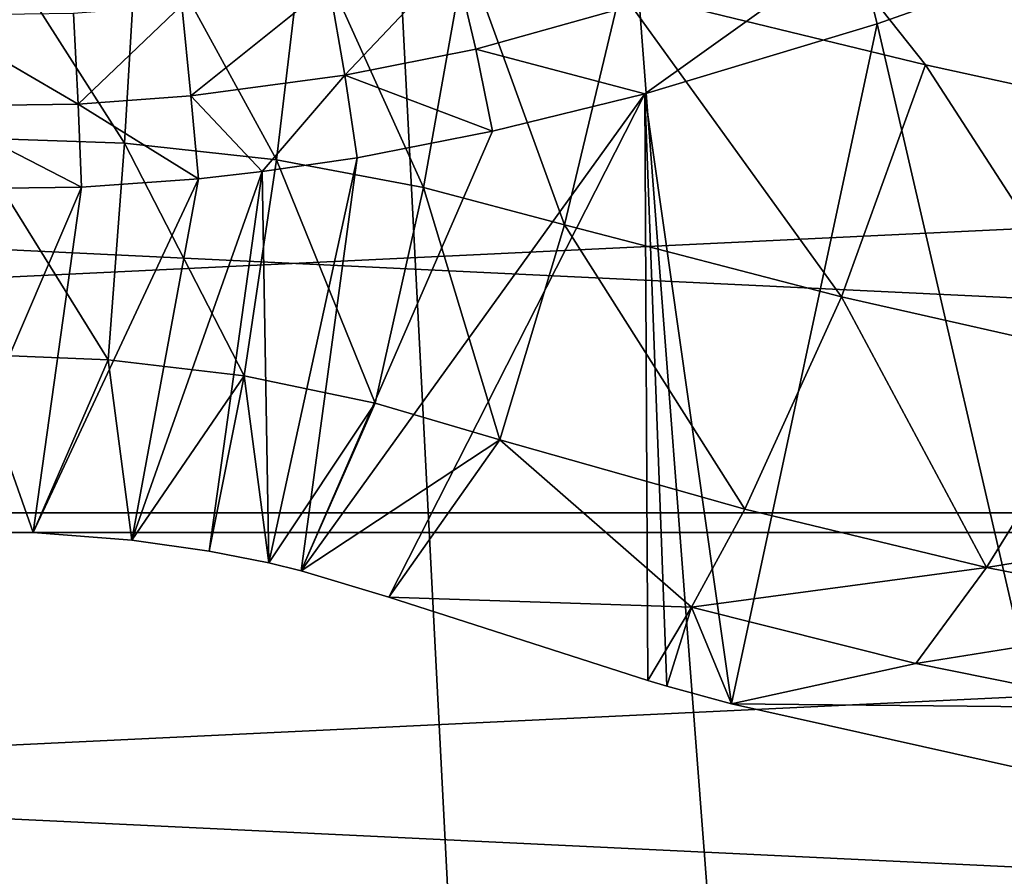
# Model space of a CAD drawing. Header units: millimetres. Extents: x -27 to 27, y -124 to 12.
# Tile 57 of 162: x 0.13 to 2.72, y -46.8 to -44.55. Entities that reach past the tile are written whole.
import ezdxf

# ---------------------------------------------------------------- set-up
doc = ezdxf.new("R2010")
doc.units = ezdxf.units.MM
doc.header["$LTSCALE"] = 25.4
doc.layers.get('0').update_dxf_attribs({"true_color": 0xff5454})

# ---------------------------------------------------------------- blocks, each defined once
blk = doc.blocks.new('MONO-I-KINKIET-PRZEW_D-GOLD-7773.STL')
at = {"color": 250, "true_color": 0x262626}
mesh = blk.add_polyface(dxfattribs=at)
corners = [(-9.6628, -12.4798, 1527.9708), (-8.5, -13.3107, 1528.8018), (-8.5, -12.192, 1527.683), (-14.1047, -13.9924, 1529.4834), (-9.1357, -13.4728, 1528.9639), (-13.3354, -14.9029, 1530.3939), (-18.0933, -16.0415, 1531.5325), (-17.1064, -16.8402, 1532.3312), (-21.5004, -18.5613, 1534.0522), (-20.3276, -19.2226, 1534.7135), (-24.2164, -21.4707, 1536.9617), (-22.8955, -21.9733, 1537.4644), (-26.1541, -24.6763, 1540.1674), (-24.7275, -25.0041, 1540.4951), (-27.2511, -28.0751, 1543.566), (-25.7647, -28.2174, 1543.7084), (-27.4723, -31.5577, 1547.0487), (-25.9738, -31.5101, 1547.0011), (-25.3481, -34.7763, 1550.2673), (-26.8105, -35.0123, 1550.5033), (-23.9077, -37.911, 1553.402), (-25.287, -38.3278, 1553.8188), (-21.6989, -40.8134, 1556.3044), (-22.9508, -41.3977, 1556.8887), (-18.7927, -43.3903, 1558.8813), (-19.8769, -44.1233, 1559.6143), (-15.2824, -45.5589, 1561.0499), (-16.1641, -46.417, 1561.908), (-11.281, -47.2494, 1562.7404), (-11.9318, -48.205, 1563.696), (-6.917, -48.4075, 1563.8986), (-7.316, -49.43, 1564.9209), (-2.3306, -48.996, 1564.4871), (2.3306, -48.996, 1564.4871), (8.5, -13.3107, 1528.8018), (9.6628, -12.4798, 1527.9708), (8.5, -12.192, 1527.683), (14.1047, -13.9924, 1529.4834), (9.1357, -13.4728, 1528.9639), (13.3354, -14.9029, 1530.3939), (18.0933, -16.0415, 1531.5325), (17.1064, -16.8402, 1532.3312), (21.5004, -18.5613, 1534.0522), (20.3276, -19.2226, 1534.7135), (24.2164, -21.4707, 1536.9617), (22.8955, -21.9733, 1537.4644), (26.1541, -24.6763, 1540.1674), (24.7275, -25.0041, 1540.4951), (27.2511, -28.0751, 1543.566), (25.7647, -28.2174, 1543.7084), (27.4723, -31.5577, 1547.0487), (25.9738, -31.5101, 1547.0011), (25.3481, -34.7763, 1550.2673), (26.8105, -35.0123, 1550.5033), (23.9077, -37.911, 1553.402), (25.287, -38.3278, 1553.8188), (21.6989, -40.8134, 1556.3044), (22.9508, -41.3977, 1556.8887), (18.7927, -43.3903, 1558.8813), (19.8769, -44.1233, 1559.6143), (15.2824, -45.5589, 1561.0499), (16.1641, -46.417, 1561.908), (11.281, -47.2494, 1562.7404), (11.9318, -48.205, 1563.696), (6.917, -48.4075, 1563.8986), (7.316, -49.43, 1564.9209), (-2.4651, -50.0524, 1565.5435), (2.4651, -50.0524, 1565.5435)]
mesh.append_faces([[corners[k] for k in face] for face in [(0, 1, 2), (34, 35, 36), (65, 66, 67)]], dxfattribs={"vtx0": -1, "color": 250})
mesh.append_faces([[corners[k] for k in face] for face in [(1, 3, 4), (4, 3, 5), (5, 6, 7), (7, 8, 9), (9, 10, 11), (11, 12, 13), (13, 14, 15), (15, 16, 17), (17, 16, 18), (18, 19, 20), (20, 21, 22), (22, 23, 24), (24, 25, 26), (26, 27, 28), (28, 29, 30), (30, 31, 32), (32, 31, 33), (35, 34, 37), (37, 39, 40), (40, 41, 42), (42, 43, 44), (44, 45, 46), (46, 47, 48), (48, 49, 50), (50, 52, 53), (53, 54, 55), (55, 56, 57), (57, 58, 59), (59, 60, 61), (61, 62, 63), (63, 64, 65)]], dxfattribs={"vtx0": -1, "vtx1": -1, "color": 250})
mesh.append_faces([[corners[k] for k in face] for face in [(65, 33, 31)]], dxfattribs={"vtx0": -1, "vtx1": -1, "vtx2": -1, "color": 250})
mesh.append_faces([[corners[k] for k in face] for face in [(1, 0, 3), (5, 3, 6), (7, 6, 8), (9, 8, 10), (11, 10, 12), (13, 12, 14), (15, 14, 16), (18, 16, 19), (20, 19, 21), (22, 21, 23), (24, 23, 25), (26, 25, 27), (28, 27, 29), (30, 29, 31), (37, 34, 38), (37, 38, 39), (40, 39, 41), (42, 41, 43), (44, 43, 45), (46, 45, 47), (48, 47, 49), (50, 49, 51), (50, 51, 52), (53, 52, 54), (55, 54, 56), (57, 56, 58), (59, 58, 60), (61, 60, 62), (63, 62, 64), (65, 64, 33), (65, 31, 66)]], dxfattribs={"vtx0": -1, "vtx2": -1, "color": 250})
at = {"color": 18, "true_color": 0x000000}
mesh = blk.add_polyface(dxfattribs=at)
corners = [(-10.6436, -14.6897, 1530.1808), (-7.5, -22.2, 1537.691), (-7.5, -13.8219, 1529.3129), (-13.5932, -15.8491, 1531.3401), (-16.2952, -17.2788, 1532.7698), (-18.7002, -18.9528, 1534.4437), (-20.7645, -20.8405, 1536.3315), (-22.4504, -22.9077, 1538.3987), (7.5, -22.2, 1537.691), (10.6436, -14.6897, 1530.1808), (7.5, -13.8219, 1529.3129), (13.5932, -15.8491, 1531.3401), (16.2952, -17.2788, 1532.7698), (18.7002, -18.9528, 1534.4437), (20.7645, -20.8405, 1536.3315), (22.4504, -22.9077, 1538.3987), (-23.7272, -25.1166, 1540.6075), (23.7272, -25.1166, 1540.6075), (-24.5717, -27.4269, 1542.918), (24.5717, -27.4269, 1542.918), (-24.9684, -29.7967, 1545.2876), (24.9684, -29.7967, 1545.2876), (-24.9102, -32.1826, 1547.6736), (24.9102, -32.1826, 1547.6736), (-24.398, -34.5412, 1550.0322), (24.398, -34.5412, 1550.0322), (-23.4413, -36.8296, 1552.3206), (23.4413, -36.8296, 1552.3206), (-22.0575, -39.006, 1554.4969), (22.0575, -39.006, 1554.4969), (-20.2717, -41.0308, 1556.5217), (20.2717, -41.0308, 1556.5217), (-18.1165, -42.8671, 1558.358), (18.1165, -42.8671, 1558.358), (-15.6313, -44.4814, 1559.9724), (15.6313, -44.4814, 1559.9724), (-12.8612, -45.8443, 1561.3353), (12.8612, -45.8443, 1561.3353), (-9.8567, -46.931, 1562.422), (9.8567, -46.931, 1562.422), (-6.6726, -47.7217, 1563.2126), (6.6726, -47.7217, 1563.2126), (-3.367, -48.2019, 1563.6929), (3.367, -48.2019, 1563.6929), (0, -48.3629, 1563.854)]
mesh.append_faces([[corners[k] for k in face] for face in [(0, 1, 2), (8, 9, 10), (43, 42, 44)]], dxfattribs={"vtx0": -1, "color": 18})
mesh.append_faces([[corners[k] for k in face] for face in [(1, 7, 8), (9, 8, 11), (11, 8, 12), (12, 8, 13), (13, 8, 14), (14, 8, 15), (15, 16, 17), (17, 18, 19), (19, 20, 21), (21, 22, 23), (23, 24, 25), (25, 26, 27), (27, 28, 29), (29, 30, 31), (31, 32, 33), (33, 34, 35), (35, 36, 37), (37, 38, 39), (39, 40, 41), (41, 42, 43)]], dxfattribs={"vtx0": -1, "vtx1": -1, "color": 18})
mesh.append_faces([[corners[k] for k in face] for face in [(15, 8, 7)]], dxfattribs={"vtx0": -1, "vtx1": -1, "vtx2": -1, "color": 18})
mesh.append_faces([[corners[k] for k in face] for face in [(1, 0, 3), (1, 3, 4), (1, 4, 5), (1, 5, 6), (1, 6, 7), (15, 7, 16), (17, 16, 18), (19, 18, 20), (21, 20, 22), (23, 22, 24), (25, 24, 26), (27, 26, 28), (29, 28, 30), (31, 30, 32), (33, 32, 34), (35, 34, 36), (37, 36, 38), (39, 38, 40), (41, 40, 42)]], dxfattribs={"vtx0": -1, "vtx2": -1, "color": 18})
mesh = blk.add_polyface(dxfattribs=at)
corners = [(10.6436, -16.104, 1528.7665), (7.5, -23.6142, 1536.2767), (7.5, -15.2361, 1527.8987), (13.5932, -17.2633, 1529.9259), (16.2952, -18.693, 1531.3556), (18.7002, -20.367, 1533.0295), (20.7645, -22.2548, 1534.9174), (22.4504, -24.3219, 1536.9845), (-7.5, -23.6142, 1536.2767), (-10.6436, -16.104, 1528.7665), (-7.5, -15.2361, 1527.8987), (-13.5932, -17.2633, 1529.9259), (-16.2952, -18.693, 1531.3556), (-18.7002, -20.367, 1533.0295), (-20.7645, -22.2548, 1534.9174), (-22.4504, -24.3219, 1536.9845), (23.7272, -26.5308, 1539.1934), (-23.7272, -26.5308, 1539.1934), (24.5717, -28.8411, 1541.5037), (-24.5717, -28.8411, 1541.5037), (24.9684, -31.2109, 1543.8734), (-24.9684, -31.2109, 1543.8734), (24.9102, -33.5968, 1546.2594), (-24.9102, -33.5968, 1546.2594), (24.398, -35.9554, 1548.618), (-24.398, -35.9554, 1548.618), (23.4413, -38.2438, 1550.9064), (-23.4413, -38.2438, 1550.9064), (22.0575, -40.4202, 1553.0828), (-22.0575, -40.4202, 1553.0828), (20.2717, -42.445, 1555.1075), (-20.2717, -42.445, 1555.1075), (18.1165, -44.2813, 1556.9438), (-18.1165, -44.2813, 1556.9438), (15.6313, -45.8956, 1558.5581), (-15.6313, -45.8956, 1558.5581), (12.8612, -47.2585, 1559.921), (-12.8612, -47.2585, 1559.921), (9.8567, -48.3452, 1561.0078), (-9.8567, -48.3452, 1561.0078), (6.6726, -49.1359, 1561.7985), (-6.6726, -49.1359, 1561.7985), (3.367, -49.6161, 1562.2787), (-3.367, -49.6161, 1562.2787), (0, -49.7772, 1562.4397)]
mesh.append_faces([[corners[k] for k in face] for face in [(0, 1, 2), (8, 9, 10), (43, 42, 44)]], dxfattribs={"vtx0": -1, "color": 18})
mesh.append_faces([[corners[k] for k in face] for face in [(1, 7, 8), (9, 8, 11), (11, 8, 12), (12, 8, 13), (13, 8, 14), (14, 8, 15), (15, 16, 17), (17, 18, 19), (19, 20, 21), (21, 22, 23), (23, 24, 25), (25, 26, 27), (27, 28, 29), (29, 30, 31), (31, 32, 33), (33, 34, 35), (35, 36, 37), (37, 38, 39), (39, 40, 41), (41, 42, 43)]], dxfattribs={"vtx0": -1, "vtx1": -1, "color": 18})
mesh.append_faces([[corners[k] for k in face] for face in [(15, 8, 7)]], dxfattribs={"vtx0": -1, "vtx1": -1, "vtx2": -1, "color": 18})
mesh.append_faces([[corners[k] for k in face] for face in [(1, 0, 3), (1, 3, 4), (1, 4, 5), (1, 5, 6), (1, 6, 7), (15, 7, 16), (17, 16, 18), (19, 18, 20), (21, 20, 22), (23, 22, 24), (25, 24, 26), (27, 26, 28), (29, 28, 30), (31, 30, 32), (33, 32, 34), (35, 34, 36), (37, 36, 38), (39, 38, 40), (41, 40, 42)]], dxfattribs={"vtx0": -1, "vtx2": -1, "color": 18})
at = {"color": 250, "true_color": 0x262626}
mesh = blk.add_polyface(dxfattribs=at)
corners = [(0, -21.4929, 1516.4778), (4.9103, -85.7986, 1452.7971), (0, -85.4861, 1452.4846), (4.9103, -21.8054, 1516.7903)]
mesh.append_faces([[corners[k] for k in face] for face in [(0, 1, 2), (1, 0, 3)]], dxfattribs={"vtx0": -1, "color": 250})
mesh = blk.add_polyface(dxfattribs=at)
corners = [(2.3306, -67.7183, 1472.5217), (0, -22.5536, 1517.5385), (0, -67.6443, 1472.4478)]
mesh.append_faces([[corners[k] for k in face] for face in [(0, 1, 2)]], dxfattribs={"color": 250})
mesh = blk.add_polyface(dxfattribs=at)
corners = [(4.6425, -22.849, 1517.8339), (0, -22.5536, 1517.5385), (2.3306, -67.7183, 1472.5217)]
mesh.append_faces([[corners[k] for k in face] for face in [(0, 1, 2)]], dxfattribs={"color": 250})
mesh = blk.add_polyface(dxfattribs=at)
corners = [(4.6425, -22.849, 1517.8339), (2.3306, -67.7183, 1472.5217), (4.6425, -67.9398, 1472.7432)]
mesh.append_faces([[corners[k] for k in face] for face in [(0, 1, 2)]], dxfattribs={"color": 250})
at = {"color": 18, "true_color": 0x000000}
mesh = blk.add_polyface(dxfattribs=at)
corners = [(1.8303, -43.8114, 1556.6346), (2.5091, -44.6673, 1557.0343), (1.7071, -44.4718, 1557.295), (3.3026, -44.8407, 1556.7585)]
mesh.append_faces([[corners[k] for k in face] for face in [(0, 1, 2), (1, 0, 3)]], dxfattribs={"vtx0": -1, "color": 18})
mesh = blk.add_polyface(dxfattribs=at)
corners = [(3.5488, -44.1971, 1556.1149), (3.3026, -44.8407, 1556.7585), (1.8303, -43.8114, 1556.6346)]
mesh.append_faces([[corners[k] for k in face] for face in [(0, 1, 2)]], dxfattribs={"color": 18})
mesh = blk.add_polyface(dxfattribs=at)
corners = [(0.4043, -44.8733, 1558.174), (-0.0011, -44.8587, 1558.1917), (-0.001, -44.2385, 1557.5714)]
mesh.append_faces([[corners[k] for k in face] for face in [(0, 1, 2)]], dxfattribs={"color": 18})
mesh = blk.add_polyface(dxfattribs=at)
corners = [(0.4412, -44.2533, 1557.554), (0.4043, -44.8733, 1558.174), (-0.001, -44.2385, 1557.5714)]
mesh.append_faces([[corners[k] for k in face] for face in [(0, 1, 2)]], dxfattribs={"color": 18})
mesh = blk.add_polyface(dxfattribs=at)
corners = [(0.8034, -44.9168, 1558.1208), (0.4043, -44.8733, 1558.174), (0.4412, -44.2533, 1557.554)]
mesh.append_faces([[corners[k] for k in face] for face in [(0, 1, 2)]], dxfattribs={"color": 18})
mesh = blk.add_polyface(dxfattribs=at)
corners = [(0.877, -44.2977, 1557.5016), (0.8034, -44.9168, 1558.1208), (0.4412, -44.2533, 1557.554)]
mesh.append_faces([[corners[k] for k in face] for face in [(0, 1, 2)]], dxfattribs={"color": 18})
mesh = blk.add_polyface(dxfattribs=at)
corners = [(1.1901, -44.9894, 1558.0321), (0.8034, -44.9168, 1558.1208), (0.877, -44.2977, 1557.5016)]
mesh.append_faces([[corners[k] for k in face] for face in [(0, 1, 2)]], dxfattribs={"color": 18})
mesh = blk.add_polyface(dxfattribs=at)
corners = [(1.3004, -44.3716, 1557.4143), (1.1901, -44.9894, 1558.0321), (0.877, -44.2977, 1557.5016)]
mesh.append_faces([[corners[k] for k in face] for face in [(0, 1, 2)]], dxfattribs={"color": 18})
mesh = blk.add_polyface(dxfattribs=at)
corners = [(2.3272, -44.346, 1559.8727), (1.2714, -44.39, 1559.9725), (1.3271, -44.6261, 1559.9858)]
mesh.append_faces([[corners[k] for k in face] for face in [(0, 1, 2)]], dxfattribs={"color": 18})
mesh = blk.add_polyface(dxfattribs=at)
corners = [(2.3272, -44.346, 1559.8727), (1.3271, -44.6261, 1559.9858), (1.771, -44.7434, 1559.8497)]
mesh.append_faces([[corners[k] for k in face] for face in [(0, 1, 2)]], dxfattribs={"color": 18})
mesh = blk.add_polyface(dxfattribs=at)
corners = [(2.3821, -44.5597, 1559.7649), (2.3272, -44.346, 1559.8727), (1.771, -44.7434, 1559.8497)]
mesh.append_faces([[corners[k] for k in face] for face in [(0, 1, 2)]], dxfattribs={"color": 18})
mesh = blk.add_polyface(dxfattribs=at)
corners = [(2.7381, -44.4331, 1559.6958), (2.3272, -44.346, 1559.8727), (2.3821, -44.5597, 1559.7649)]
mesh.append_faces([[corners[k] for k in face] for face in [(0, 1, 2)]], dxfattribs={"color": 18})
mesh = blk.add_polyface(dxfattribs=at)
corners = [(0.9829, -44.6946, 1560.0034), (1.2714, -44.39, 1559.9725), (0.9418, -44.4574, 1559.9895), (1.3271, -44.6261, 1559.9858)]
mesh.append_faces([[corners[k] for k in face] for face in [(0, 1, 2), (1, 0, 3)]], dxfattribs={"vtx0": -1, "color": 18})
mesh = blk.add_polyface(dxfattribs=at)
corners = [(1.56, -45.0876, 1557.9109), (1.1901, -44.9894, 1558.0321), (1.3004, -44.3716, 1557.4143)]
mesh.append_faces([[corners[k] for k in face] for face in [(0, 1, 2)]], dxfattribs={"color": 18})
mesh = blk.add_polyface(dxfattribs=at)
corners = [(1.7071, -44.4718, 1557.295), (1.56, -45.0876, 1557.9109), (1.3004, -44.3716, 1557.4143)]
mesh.append_faces([[corners[k] for k in face] for face in [(0, 1, 2)]], dxfattribs={"color": 18})
mesh = blk.add_polyface(dxfattribs=at)
corners = [(2.8385, -46.5338, 1558.0356), (2.7381, -44.4331, 1559.6958), (2.3821, -44.5597, 1559.7649)]
mesh.append_faces([[corners[k] for k in face] for face in [(0, 1, 2)]], dxfattribs={"color": 18})
mesh = blk.add_polyface(dxfattribs=at)
corners = [(0.5789, -44.7487, 1560.0171), (0.9418, -44.4574, 1559.9895), (0.5547, -44.5106, 1560.0028), (0.9829, -44.6946, 1560.0034)]
mesh.append_faces([[corners[k] for k in face] for face in [(0, 1, 2), (1, 0, 3)]], dxfattribs={"vtx0": -1, "color": 18})
mesh = blk.add_polyface(dxfattribs=at)
corners = [(2.2885, -45.2766, 1557.6436), (1.56, -45.0876, 1557.9109), (1.7071, -44.4718, 1557.295)]
mesh.append_faces([[corners[k] for k in face] for face in [(0, 1, 2)]], dxfattribs={"color": 18})
mesh = blk.add_polyface(dxfattribs=at)
corners = [(2.5091, -44.6673, 1557.0343), (2.2885, -45.2766, 1557.6436), (1.7071, -44.4718, 1557.295)]
mesh.append_faces([[corners[k] for k in face] for face in [(0, 1, 2)]], dxfattribs={"color": 18})
mesh = blk.add_polyface(dxfattribs=at)
corners = [(0.2821, -44.7706, 1560.0226), (0.5547, -44.5106, 1560.0028), (0.2703, -44.532, 1560.0081), (0.5789, -44.7487, 1560.0171)]
mesh.append_faces([[corners[k] for k in face] for face in [(0, 1, 2), (1, 0, 3)]], dxfattribs={"vtx0": -1, "color": 18})
mesh = blk.add_polyface(dxfattribs=at)
corners = [(0.2821, -44.7706, 1560.0226), (-0.1166, -44.5375, 1560.0094), (-0.1217, -44.7761, 1560.0239), (0.2703, -44.532, 1560.0081)]
mesh.append_faces([[corners[k] for k in face] for face in [(0, 1, 2), (1, 0, 3)]], dxfattribs={"vtx0": -1, "color": 18})
mesh = blk.add_polyface(dxfattribs=at)
corners = [(2.3821, -44.5597, 1559.7649), (1.771, -44.7434, 1559.8497), (1.9995, -46.3461, 1558.5331)]
mesh.append_faces([[corners[k] for k in face] for face in [(0, 1, 2)]], dxfattribs={"color": 18})
mesh = blk.add_polyface(dxfattribs=at)
corners = [(2.8385, -46.5338, 1558.0356), (2.3821, -44.5597, 1559.7649), (1.9995, -46.3461, 1558.5331)]
mesh.append_faces([[corners[k] for k in face] for face in [(0, 1, 2)]], dxfattribs={"color": 18})
mesh = blk.add_polyface(dxfattribs=at)
corners = [(1.3712, -44.8419, 1559.8835), (1.3271, -44.6261, 1559.9858), (0.9829, -44.6946, 1560.0034)]
mesh.append_faces([[corners[k] for k in face] for face in [(0, 1, 2)]], dxfattribs={"color": 18})
mesh = blk.add_polyface(dxfattribs=at)
corners = [(1.771, -44.7434, 1559.8497), (1.3271, -44.6261, 1559.9858), (1.3712, -44.8419, 1559.8835)]
mesh.append_faces([[corners[k] for k in face] for face in [(0, 1, 2)]], dxfattribs={"color": 18})
mesh = blk.add_polyface(dxfattribs=at)
corners = [(3.0085, -45.4398, 1557.3575), (2.2885, -45.2766, 1557.6436), (2.5091, -44.6673, 1557.0343)]
mesh.append_faces([[corners[k] for k in face] for face in [(0, 1, 2)]], dxfattribs={"color": 18})
mesh = blk.add_polyface(dxfattribs=at)
corners = [(3.3026, -44.8407, 1556.7585), (3.0085, -45.4398, 1557.3575), (2.5091, -44.6673, 1557.0343)]
mesh.append_faces([[corners[k] for k in face] for face in [(0, 1, 2)]], dxfattribs={"color": 18})
mesh = blk.add_polyface(dxfattribs=at)
corners = [(0.9829, -44.6946, 1560.0034), (0.5789, -44.7487, 1560.0171), (0.7659, -44.9478, 1559.9132)]
mesh.append_faces([[corners[k] for k in face] for face in [(0, 1, 2)]], dxfattribs={"color": 18})
mesh = blk.add_polyface(dxfattribs=at)
corners = [(1.0157, -44.9115, 1559.9031), (0.9829, -44.6946, 1560.0034), (0.7659, -44.9478, 1559.9132)]
mesh.append_faces([[corners[k] for k in face] for face in [(0, 1, 2)]], dxfattribs={"color": 18})
mesh = blk.add_polyface(dxfattribs=at)
corners = [(1.3712, -44.8419, 1559.8835), (0.9829, -44.6946, 1560.0034), (1.0157, -44.9115, 1559.9031)]
mesh.append_faces([[corners[k] for k in face] for face in [(0, 1, 2)]], dxfattribs={"color": 18})
mesh = blk.add_polyface(dxfattribs=at)
corners = [(0.5983, -44.9664, 1559.9183), (0.5789, -44.7487, 1560.0171), (0.2821, -44.7706, 1560.0226)]
mesh.append_faces([[corners[k] for k in face] for face in [(0, 1, 2)]], dxfattribs={"color": 18})
mesh = blk.add_polyface(dxfattribs=at)
corners = [(0.7659, -44.9478, 1559.9132), (0.5789, -44.7487, 1560.0171), (0.5983, -44.9664, 1559.9183)]
mesh.append_faces([[corners[k] for k in face] for face in [(0, 1, 2)]], dxfattribs={"color": 18})
mesh = blk.add_polyface(dxfattribs=at)
corners = [(1.771, -44.7434, 1559.8497), (1.3712, -44.8419, 1559.8835), (0.8688, -45.9964, 1559.0808)]
mesh.append_faces([[corners[k] for k in face] for face in [(0, 1, 2)]], dxfattribs={"color": 18})
mesh = blk.add_polyface(dxfattribs=at)
corners = [(1.771, -44.7434, 1559.8497), (0.8688, -45.9964, 1559.0808), (1.0986, -46.066, 1558.9884)]
mesh.append_faces([[corners[k] for k in face] for face in [(0, 1, 2)]], dxfattribs={"color": 18})
mesh = blk.add_polyface(dxfattribs=at)
corners = [(1.7789, -46.2848, 1558.6519), (1.771, -44.7434, 1559.8497), (1.0986, -46.066, 1558.9884)]
mesh.append_faces([[corners[k] for k in face] for face in [(0, 1, 2)]], dxfattribs={"color": 18})
mesh = blk.add_polyface(dxfattribs=at)
corners = [(1.8293, -46.2993, 1558.6251), (1.771, -44.7434, 1559.8497), (1.7789, -46.2848, 1558.6519)]
mesh.append_faces([[corners[k] for k in face] for face in [(0, 1, 2)]], dxfattribs={"color": 18})
mesh = blk.add_polyface(dxfattribs=at)
corners = [(1.9995, -46.3461, 1558.5331), (1.771, -44.7434, 1559.8497), (1.8293, -46.2993, 1558.6251)]
mesh.append_faces([[corners[k] for k in face] for face in [(0, 1, 2)]], dxfattribs={"color": 18})
mesh = blk.add_polyface(dxfattribs=at)
corners = [(0.2915, -44.9886, 1559.9246), (-0.1217, -44.7761, 1560.0239), (-0.1257, -44.9943, 1559.926), (0.2821, -44.7706, 1560.0226)]
mesh.append_faces([[corners[k] for k in face] for face in [(0, 1, 2), (1, 0, 3)]], dxfattribs={"vtx0": -1, "color": 18})
mesh = blk.add_polyface(dxfattribs=at)
corners = [(0.5983, -44.9664, 1559.9183), (0.2821, -44.7706, 1560.0226), (0.2915, -44.9886, 1559.9246)]
mesh.append_faces([[corners[k] for k in face] for face in [(0, 1, 2)]], dxfattribs={"color": 18})
mesh = blk.add_polyface(dxfattribs=at)
corners = [(1.3712, -44.8419, 1559.8835), (1.0157, -44.9115, 1559.9031), (0.8688, -45.9964, 1559.0808)]
mesh.append_faces([[corners[k] for k in face] for face in [(0, 1, 2)]], dxfattribs={"color": 18})
mesh = blk.add_polyface(dxfattribs=at)
corners = [(0.3617, -45.442, 1558.7427), (-0.0013, -45.4277, 1558.7606), (-0.0011, -44.8587, 1558.1917)]
mesh.append_faces([[corners[k] for k in face] for face in [(0, 1, 2)]], dxfattribs={"color": 18})
mesh = blk.add_polyface(dxfattribs=at)
corners = [(0.4043, -44.8733, 1558.174), (0.3617, -45.442, 1558.7427), (-0.0011, -44.8587, 1558.1917)]
mesh.append_faces([[corners[k] for k in face] for face in [(0, 1, 2)]], dxfattribs={"color": 18})
mesh = blk.add_polyface(dxfattribs=at)
corners = [(0.7184, -45.4847, 1558.6887), (0.3617, -45.442, 1558.7427), (0.4043, -44.8733, 1558.174)]
mesh.append_faces([[corners[k] for k in face] for face in [(0, 1, 2)]], dxfattribs={"color": 18})
mesh = blk.add_polyface(dxfattribs=at)
corners = [(0.8034, -44.9168, 1558.1208), (0.7184, -45.4847, 1558.6887), (0.4043, -44.8733, 1558.174)]
mesh.append_faces([[corners[k] for k in face] for face in [(0, 1, 2)]], dxfattribs={"color": 18})
mesh = blk.add_polyface(dxfattribs=at)
corners = [(1.0627, -45.5559, 1558.5988), (0.7184, -45.4847, 1558.6887), (0.8034, -44.9168, 1558.1208)]
mesh.append_faces([[corners[k] for k in face] for face in [(0, 1, 2)]], dxfattribs={"color": 18})
mesh = blk.add_polyface(dxfattribs=at)
corners = [(1.0157, -44.9115, 1559.9031), (0.7659, -44.9478, 1559.9132), (0.7835, -45.976, 1559.1086)]
mesh.append_faces([[corners[k] for k in face] for face in [(0, 1, 2)]], dxfattribs={"color": 18})
mesh = blk.add_polyface(dxfattribs=at)
corners = [(1.0157, -44.9115, 1559.9031), (0.7835, -45.976, 1559.1086), (0.8688, -45.9964, 1559.0808)]
mesh.append_faces([[corners[k] for k in face] for face in [(0, 1, 2)]], dxfattribs={"color": 18})
mesh = blk.add_polyface(dxfattribs=at)
corners = [(1.1901, -44.9894, 1558.0321), (1.0627, -45.5559, 1558.5988), (0.8034, -44.9168, 1558.1208)]
mesh.append_faces([[corners[k] for k in face] for face in [(0, 1, 2)]], dxfattribs={"color": 18})
mesh = blk.add_polyface(dxfattribs=at)
corners = [(0.7659, -44.9478, 1559.9132), (0.5983, -44.9664, 1559.9183), (0.4237, -45.9162, 1559.192)]
mesh.append_faces([[corners[k] for k in face] for face in [(0, 1, 2)]], dxfattribs={"color": 18})
mesh = blk.add_polyface(dxfattribs=at)
corners = [(0.7659, -44.9478, 1559.9132), (0.4237, -45.9162, 1559.192), (0.6265, -45.945, 1559.1516)]
mesh.append_faces([[corners[k] for k in face] for face in [(0, 1, 2)]], dxfattribs={"color": 18})
mesh = blk.add_polyface(dxfattribs=at)
corners = [(0.7835, -45.976, 1559.1086), (0.7659, -44.9478, 1559.9132), (0.6265, -45.945, 1559.1516)]
mesh.append_faces([[corners[k] for k in face] for face in [(0, 1, 2)]], dxfattribs={"color": 18})
mesh = blk.add_polyface(dxfattribs=at)
corners = [(0.5983, -44.9664, 1559.9183), (0.2915, -44.9886, 1559.9246), (0.164, -45.8962, 1559.2205)]
mesh.append_faces([[corners[k] for k in face] for face in [(0, 1, 2)]], dxfattribs={"color": 18})
mesh = blk.add_polyface(dxfattribs=at)
corners = [(0.5983, -44.9664, 1559.9183), (0.164, -45.8962, 1559.2205), (0.4237, -45.9162, 1559.192)]
mesh.append_faces([[corners[k] for k in face] for face in [(0, 1, 2)]], dxfattribs={"color": 18})
mesh = blk.add_polyface(dxfattribs=at)
corners = [(0.2915, -44.9886, 1559.9246), (-0.1257, -44.9943, 1559.926), (-0.0963, -45.8938, 1559.2239)]
mesh.append_faces([[corners[k] for k in face] for face in [(0, 1, 2)]], dxfattribs={"color": 18})
mesh = blk.add_polyface(dxfattribs=at)
corners = [(0.2915, -44.9886, 1559.9246), (-0.0963, -45.8938, 1559.2239), (0.164, -45.8962, 1559.2205)]
mesh.append_faces([[corners[k] for k in face] for face in [(0, 1, 2)]], dxfattribs={"color": 18})
mesh = blk.add_polyface(dxfattribs=at)
corners = [(1.3902, -45.6523, 1558.4755), (1.0627, -45.5559, 1558.5988), (1.1901, -44.9894, 1558.0321)]
mesh.append_faces([[corners[k] for k in face] for face in [(0, 1, 2)]], dxfattribs={"color": 18})
mesh = blk.add_polyface(dxfattribs=at)
corners = [(1.56, -45.0876, 1557.9109), (1.3902, -45.6523, 1558.4755), (1.1901, -44.9894, 1558.0321)]
mesh.append_faces([[corners[k] for k in face] for face in [(0, 1, 2)]], dxfattribs={"color": 18})
mesh = blk.add_polyface(dxfattribs=at)
corners = [(2.0339, -45.8346, 1558.2017), (1.3902, -45.6523, 1558.4755), (1.56, -45.0876, 1557.9109)]
mesh.append_faces([[corners[k] for k in face] for face in [(0, 1, 2)]], dxfattribs={"color": 18})
mesh = blk.add_polyface(dxfattribs=at)
corners = [(2.2885, -45.2766, 1557.6436), (2.0339, -45.8346, 1558.2017), (1.56, -45.0876, 1557.9109)]
mesh.append_faces([[corners[k] for k in face] for face in [(0, 1, 2)]], dxfattribs={"color": 18})
mesh = blk.add_polyface(dxfattribs=at)
corners = [(2.669, -45.9876, 1557.9054), (2.0339, -45.8346, 1558.2017), (2.2885, -45.2766, 1557.6436)]
mesh.append_faces([[corners[k] for k in face] for face in [(0, 1, 2)]], dxfattribs={"color": 18})
mesh = blk.add_polyface(dxfattribs=at)
corners = [(3.0085, -45.4398, 1557.3575), (2.669, -45.9876, 1557.9054), (2.2885, -45.2766, 1557.6436)]
mesh.append_faces([[corners[k] for k in face] for face in [(0, 1, 2)]], dxfattribs={"color": 18})
mesh = blk.add_polyface(dxfattribs=at)
corners = [(0.164, -45.8962, 1559.2205), (-0.0963, -45.8938, 1559.2239), (-0.0013, -45.4277, 1558.7606)]
mesh.append_faces([[corners[k] for k in face] for face in [(0, 1, 2)]], dxfattribs={"color": 18})
mesh = blk.add_polyface(dxfattribs=at)
corners = [(0.164, -45.8962, 1559.2205), (-0.0013, -45.4277, 1558.7606), (0.3617, -45.442, 1558.7427)]
mesh.append_faces([[corners[k] for k in face] for face in [(0, 1, 2)]], dxfattribs={"color": 18})
mesh = blk.add_polyface(dxfattribs=at)
corners = [(0.4237, -45.9162, 1559.192), (0.164, -45.8962, 1559.2205), (0.3617, -45.442, 1558.7427)]
mesh.append_faces([[corners[k] for k in face] for face in [(0, 1, 2)]], dxfattribs={"color": 18})
mesh = blk.add_polyface(dxfattribs=at)
corners = [(0.7184, -45.4847, 1558.6887), (0.4237, -45.9162, 1559.192), (0.3617, -45.442, 1558.7427)]
mesh.append_faces([[corners[k] for k in face] for face in [(0, 1, 2)]], dxfattribs={"color": 18})
mesh = blk.add_polyface(dxfattribs=at)
corners = [(3.5124, -45.8504, 1557.3279), (2.669, -45.9876, 1557.9054), (3.0085, -45.4398, 1557.3575)]
mesh.append_faces([[corners[k] for k in face] for face in [(0, 1, 2)]], dxfattribs={"color": 18})
mesh = blk.add_polyface(dxfattribs=at)
corners = [(0.7184, -45.4847, 1558.6887), (0.6265, -45.945, 1559.1516), (0.4237, -45.9162, 1559.192)]
mesh.append_faces([[corners[k] for k in face] for face in [(0, 1, 2)]], dxfattribs={"color": 18})
mesh = blk.add_polyface(dxfattribs=at)
corners = [(0.7835, -45.976, 1559.1086), (0.6265, -45.945, 1559.1516), (0.7184, -45.4847, 1558.6887)]
mesh.append_faces([[corners[k] for k in face] for face in [(0, 1, 2)]], dxfattribs={"color": 18})
mesh = blk.add_polyface(dxfattribs=at)
corners = [(1.0627, -45.5559, 1558.5988), (0.7835, -45.976, 1559.1086), (0.7184, -45.4847, 1558.6887)]
mesh.append_faces([[corners[k] for k in face] for face in [(0, 1, 2)]], dxfattribs={"color": 18})
mesh = blk.add_polyface(dxfattribs=at)
corners = [(1.0627, -45.5559, 1558.5988), (0.8688, -45.9964, 1559.0808), (0.7835, -45.976, 1559.1086)]
mesh.append_faces([[corners[k] for k in face] for face in [(0, 1, 2)]], dxfattribs={"color": 18})
mesh = blk.add_polyface(dxfattribs=at)
corners = [(1.3902, -45.6523, 1558.4755), (0.8688, -45.9964, 1559.0808), (1.0627, -45.5559, 1558.5988)]
mesh.append_faces([[corners[k] for k in face] for face in [(0, 1, 2)]], dxfattribs={"color": 18})
mesh = blk.add_polyface(dxfattribs=at)
corners = [(1.3902, -45.6523, 1558.4755), (1.0986, -46.066, 1558.9884), (0.8688, -45.9964, 1559.0808)]
mesh.append_faces([[corners[k] for k in face] for face in [(0, 1, 2)]], dxfattribs={"color": 18})
mesh = blk.add_polyface(dxfattribs=at)
corners = [(1.8944, -46.0924, 1558.4594), (1.0986, -46.066, 1558.9884), (1.3902, -45.6523, 1558.4755)]
mesh.append_faces([[corners[k] for k in face] for face in [(0, 1, 2)]], dxfattribs={"color": 18})
mesh = blk.add_polyface(dxfattribs=at)
corners = [(2.0339, -45.8346, 1558.2017), (1.8944, -46.0924, 1558.4594), (1.3902, -45.6523, 1558.4755)]
mesh.append_faces([[corners[k] for k in face] for face in [(0, 1, 2)]], dxfattribs={"color": 18})
mesh = blk.add_polyface(dxfattribs=at)
corners = [(2.669, -45.9876, 1557.9054), (1.8944, -46.0924, 1558.4594), (2.0339, -45.8346, 1558.2017)]
mesh.append_faces([[corners[k] for k in face] for face in [(0, 1, 2)]], dxfattribs={"color": 18})
mesh = blk.add_polyface(dxfattribs=at)
corners = [(3.5124, -45.8504, 1557.3279), (3.2934, -46.1105, 1557.588), (2.669, -45.9876, 1557.9054)]
mesh.append_faces([[corners[k] for k in face] for face in [(0, 1, 2)]], dxfattribs={"color": 18})
mesh = blk.add_polyface(dxfattribs=at)
corners = [(2.669, -45.9876, 1557.9054), (2.4831, -46.2401, 1558.158), (1.8944, -46.0924, 1558.4594)]
mesh.append_faces([[corners[k] for k in face] for face in [(0, 1, 2)]], dxfattribs={"color": 18})
mesh = blk.add_polyface(dxfattribs=at)
corners = [(3.2934, -46.1105, 1557.588), (2.4831, -46.2401, 1558.158), (2.669, -45.9876, 1557.9054)]
mesh.append_faces([[corners[k] for k in face] for face in [(0, 1, 2)]], dxfattribs={"color": 18})
mesh = blk.add_polyface(dxfattribs=at)
corners = [(1.8944, -46.0924, 1558.4594), (1.7789, -46.2848, 1558.6519), (1.0986, -46.066, 1558.9884)]
mesh.append_faces([[corners[k] for k in face] for face in [(0, 1, 2)]], dxfattribs={"color": 18})
mesh = blk.add_polyface(dxfattribs=at)
corners = [(1.8944, -46.0924, 1558.4594), (1.8293, -46.2993, 1558.6251), (1.7789, -46.2848, 1558.6519)]
mesh.append_faces([[corners[k] for k in face] for face in [(0, 1, 2)]], dxfattribs={"color": 18})
mesh = blk.add_polyface(dxfattribs=at)
corners = [(1.9995, -46.3461, 1558.5331), (1.8293, -46.2993, 1558.6251), (1.8944, -46.0924, 1558.4594)]
mesh.append_faces([[corners[k] for k in face] for face in [(0, 1, 2)]], dxfattribs={"color": 18})
mesh = blk.add_polyface(dxfattribs=at)
corners = [(2.4831, -46.2401, 1558.158), (1.9995, -46.3461, 1558.5331), (1.8944, -46.0924, 1558.4594)]
mesh.append_faces([[corners[k] for k in face] for face in [(0, 1, 2)]], dxfattribs={"color": 18})
mesh = blk.add_polyface(dxfattribs=at)
corners = [(3.2934, -46.1105, 1557.588), (3.061, -46.3562, 1557.8336), (2.4831, -46.2401, 1558.158)]
mesh.append_faces([[corners[k] for k in face] for face in [(0, 1, 2)]], dxfattribs={"color": 18})
mesh = blk.add_polyface(dxfattribs=at)
corners = [(3.061, -46.3562, 1557.8336), (1.9995, -46.3461, 1558.5331), (2.4831, -46.2401, 1558.158)]
mesh.append_faces([[corners[k] for k in face] for face in [(0, 1, 2)]], dxfattribs={"color": 18})
mesh = blk.add_polyface(dxfattribs=at)
corners = [(3.061, -46.3562, 1557.8336), (2.8385, -46.5338, 1558.0356), (1.9995, -46.3461, 1558.5331)]
mesh.append_faces([[corners[k] for k in face] for face in [(0, 1, 2)]], dxfattribs={"color": 18})

msp = doc.modelspace()

# ---------------------------------------------------------------- block references
at = {"color": 0}
msp.add_blockref('MONO-I-KINKIET-PRZEW_D-GOLD-7773.STL', (0, 0), dxfattribs=at)

doc.saveas('drawing.dxf')
